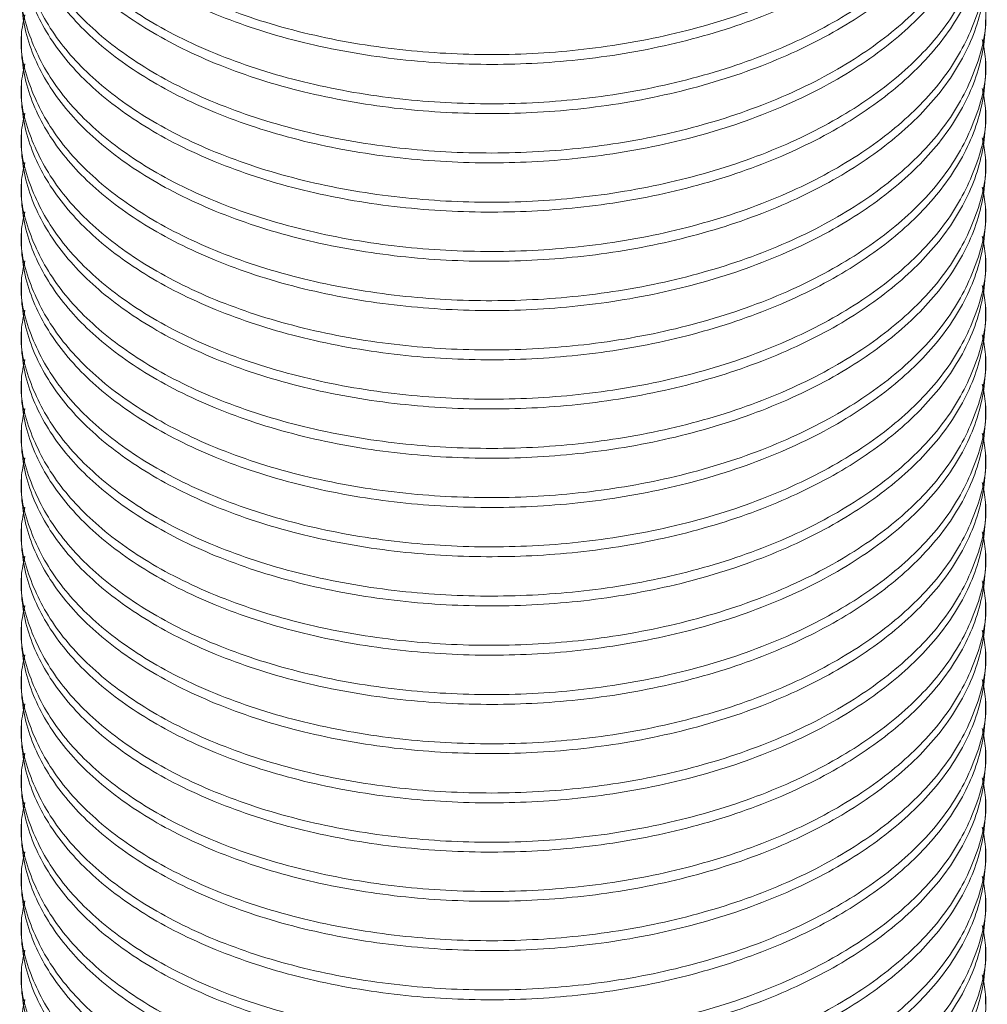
# Model space of a CAD drawing. Header units: millimetres. Extents: x 0 to 210, y 0 to 297.
# Tile 16 of 19: x 131.19 to 139.22, y 190.45 to 198.62. Entities that reach past the tile are written whole.
import ezdxf

# ---------------------------------------------------------------- set-up
doc = ezdxf.new("R2010")
doc.units = ezdxf.units.MM

msp = doc.modelspace()

# ---------------------------------------------------------------- linework, layer by layer
at = {"color": 7, "linetype": 'Continuous', "lineweight": 15}
for p, q in [((131.2083, 198.4971), (131.2083, 198.4155)), ((139.2083, 198.2113), (139.2083, 198.293)), ((131.2083, 198.0889), (131.2083, 198.0072)), ((139.2083, 197.8031), (139.2083, 197.8847)), ((131.2083, 197.6806), (131.2083, 197.5989)), ((139.2083, 197.3948), (139.2083, 197.4765)), ((131.2083, 197.2723), (131.2083, 197.1907)), ((139.2083, 196.9865), (139.2083, 197.0682)), ((131.2083, 196.8641), (131.2083, 196.7824)), ((139.2083, 196.5783), (139.2083, 196.6599)), ((131.2083, 196.4558), (131.2083, 196.3741)), ((139.2083, 196.17), (139.2083, 196.2517)), ((131.2083, 196.0475), (131.2083, 195.9659)), ((139.2083, 195.7617), (139.2083, 195.8434)), ((131.2083, 195.6392), (131.2083, 195.5576)), ((139.2083, 195.3535), (139.2083, 195.4351)), ((131.2083, 195.231), (131.2083, 195.1493)), ((139.2083, 194.9452), (139.2083, 195.0268)), ((131.2083, 194.8227), (131.2083, 194.7411)), ((139.2083, 194.5369), (139.2083, 194.6186)), ((131.2083, 194.4144), (131.2083, 194.3328)), ((139.2083, 194.1286), (139.2083, 194.2103)), ((131.2083, 194.0062), (131.2083, 193.9245)), ((139.2083, 193.7204), (139.2083, 193.802)), ((131.2083, 193.5979), (131.2083, 193.5162)), ((139.2083, 193.3121), (139.2083, 193.3938)), ((131.2083, 193.1896), (131.2083, 193.108)), ((139.2083, 192.9038), (139.2083, 192.9855)), ((131.2083, 192.7814), (131.2083, 192.6997)), ((139.2083, 192.4956), (139.2083, 192.5772)), ((131.2083, 192.3731), (131.2083, 192.2914)), ((139.2083, 192.0873), (139.2083, 192.1689)), ((131.2083, 191.9648), (131.2083, 191.8832)), ((139.2083, 191.679), (139.2083, 191.7607)), ((131.2083, 191.5565), (131.2083, 191.4749)), ((139.2083, 191.2708), (139.2083, 191.3524)), ((131.2083, 191.1483), (131.2083, 191.0666)), ((139.2083, 190.8625), (139.2083, 190.9441)), ((131.2083, 190.74), (131.2083, 190.6583)), ((139.2083, 190.4542), (139.2083, 190.5359))]:
    msp.add_line(p, q, dxfattribs=at)
for points, knots in [([(139.1807, 200.9059), (139.192, 200.8516), (139.2359, 200.6397), (139.1485, 200.2693), (138.9257, 199.8232), (138.5566, 199.4161), (138.0633, 199.0538), (137.449, 198.7477), (136.7418, 198.5162), (135.9837, 198.372), (135.2083, 198.3172), (134.4329, 198.3485), (133.6748, 198.4663), (132.9676, 198.6705), (132.3533, 198.9499), (131.86, 199.2874), (131.4909, 199.6718), (131.2679, 200.0922), (131.1806, 200.4446), (131.2255, 200.6474), (131.2376, 200.7018)], [0, 0, 0, 0, 0.021058, 0.082043, 0.141831, 0.199679, 0.258823, 0.319538, 0.380658, 0.440972, 0.499361, 0.557749, 0.618063, 0.679184, 0.739898, 0.799042, 0.85689, 0.916679, 0.977663, 1, 1, 1, 1]), ([(139.2083, 200.661), (139.2083, 200.5017), (139.1811, 200.3425), (139.0756, 200.0335), (138.9973, 199.8838), (138.848, 199.672), (138.793, 199.6036), (138.6739, 199.4715), (138.6099, 199.408), (138.399, 199.219), (138.2349, 199.0977), (137.8643, 198.8732), (137.6579, 198.77), (137.2133, 198.5889), (136.9751, 198.511), (136.4817, 198.3849), (136.2264, 198.3368), (135.7147, 198.2711), (135.4583, 198.2534), (134.9583, 198.2461), (134.7019, 198.2557), (134.1902, 198.3047), (133.9349, 198.344), (133.4415, 198.4521), (133.2033, 198.5208), (132.7587, 198.6838), (132.5523, 198.778), (132.1817, 198.9852), (132.0176, 199.0982), (131.8067, 199.2756), (131.7427, 199.3355), (131.6236, 199.46), (131.5686, 199.5245), (131.4194, 199.7241), (131.341, 199.8653), (131.2355, 200.1566), (131.2083, 200.3067), (131.2083, 200.4568)], [0, 0, 0, 0, 0.0625, 0.0625, 0.125, 0.125, 0.15625, 0.15625, 0.1875, 0.1875, 0.25, 0.25, 0.3125, 0.3125, 0.375, 0.375, 0.4375, 0.4375, 0.5, 0.5, 0.5625, 0.5625, 0.625, 0.625, 0.6875, 0.6875, 0.75, 0.75, 0.8125, 0.8125, 0.84375, 0.84375, 0.875, 0.875, 0.9375, 0.9375, 1, 1, 1, 1]), ([(139.1807, 200.4977), (139.192, 200.4433), (139.2359, 200.2314), (139.1485, 199.861), (138.9257, 199.4149), (138.5566, 199.0078), (138.0633, 198.6455), (137.449, 198.3394), (136.7418, 198.1079), (135.9837, 197.9638), (135.2083, 197.9089), (134.4329, 197.9402), (133.6748, 198.058), (132.9676, 198.2623), (132.3533, 198.5417), (131.86, 198.8791), (131.4909, 199.2636), (131.2679, 199.6839), (131.1806, 200.0363), (131.2255, 200.2391), (131.2376, 200.2935)], [0, 0, 0, 0, 0.0210578, 0.0820425, 0.1418309, 0.1996792, 0.2588229, 0.3195377, 0.3806582, 0.4409725, 0.4993606, 0.5577488, 0.618063, 0.6791836, 0.7398984, 0.7990421, 0.8568904, 0.9166788, 0.9776635, 1, 1, 1, 1]), ([(139.2083, 200.2527), (139.2083, 200.0935), (139.1811, 199.9342), (139.0756, 199.6253), (138.9973, 199.4755), (138.848, 199.2637), (138.793, 199.1953), (138.6739, 199.0633), (138.6099, 198.9997), (138.399, 198.8107), (138.2349, 198.6895), (137.8643, 198.465), (137.6579, 198.3617), (137.2133, 198.1806), (136.9751, 198.1027), (136.4817, 197.9767), (136.2264, 197.9285), (135.7147, 197.8628), (135.4583, 197.8452), (134.9583, 197.8378), (134.7019, 197.8475), (134.1902, 197.8964), (133.9349, 197.9358), (133.4415, 198.0438), (133.2033, 198.1125), (132.7587, 198.2755), (132.5523, 198.3697), (132.1817, 198.577), (132.0176, 198.6899), (131.8067, 198.8673), (131.7427, 198.9272), (131.6236, 199.0517), (131.5686, 199.1162), (131.4194, 199.3159), (131.341, 199.457), (131.2355, 199.7483), (131.2083, 199.8984), (131.2083, 200.0486)], [0, 0, 0, 0, 0.0625, 0.0625, 0.125, 0.125, 0.15625, 0.15625, 0.1875, 0.1875, 0.25, 0.25, 0.3125, 0.3125, 0.375, 0.375, 0.4375, 0.4375, 0.5, 0.5, 0.5625, 0.5625, 0.625, 0.625, 0.6875, 0.6875, 0.75, 0.75, 0.8125, 0.8125, 0.84375, 0.84375, 0.875, 0.875, 0.9375, 0.9375, 1, 1, 1, 1]), ([(139.1807, 200.0894), (139.192, 200.035), (139.2359, 199.8231), (139.1485, 199.4527), (138.9257, 199.0067), (138.5566, 198.5995), (138.0633, 198.2373), (137.449, 197.9311), (136.7418, 197.6996), (135.9837, 197.5555), (135.2083, 197.5007), (134.4329, 197.5319), (133.6748, 197.6497), (132.9676, 197.854), (132.3533, 198.1334), (131.86, 198.4708), (131.4909, 198.8553), (131.2679, 199.2757), (131.1806, 199.628), (131.2255, 199.8309), (131.2376, 199.8853)], [0, 0, 0, 0, 0.021058, 0.082043, 0.141831, 0.199679, 0.258823, 0.319538, 0.380658, 0.440972, 0.499361, 0.557749, 0.618063, 0.679184, 0.739898, 0.799042, 0.85689, 0.916679, 0.977663, 1, 1, 1, 1]), ([(139.2083, 199.8444), (139.2083, 199.6852), (139.1811, 199.526), (139.0756, 199.217), (138.9973, 199.0672), (138.848, 198.8555), (138.793, 198.787), (138.6739, 198.655), (138.6099, 198.5914), (138.399, 198.4024), (138.2349, 198.2812), (137.8643, 198.0567), (137.6579, 197.9535), (137.2133, 197.7723), (136.9751, 197.6944), (136.4817, 197.5684), (136.2264, 197.5202), (135.7147, 197.4545), (135.4583, 197.4369), (134.9583, 197.4295), (134.7019, 197.4392), (134.1902, 197.4882), (133.9349, 197.5275), (133.4415, 197.6355), (133.2033, 197.7042), (132.7587, 197.8672), (132.5523, 197.9615), (132.1817, 198.1687), (132.0176, 198.2817), (131.8067, 198.459), (131.7427, 198.519), (131.6236, 198.6434), (131.5686, 198.708), (131.4194, 198.9076), (131.341, 199.0488), (131.2355, 199.3401), (131.2083, 199.4902), (131.2083, 199.6403)], [0, 0, 0, 0, 0.0625, 0.0625, 0.125, 0.125, 0.15625, 0.15625, 0.1875, 0.1875, 0.25, 0.25, 0.3125, 0.3125, 0.375, 0.375, 0.4375, 0.4375, 0.5, 0.5, 0.5625, 0.5625, 0.625, 0.625, 0.6875, 0.6875, 0.75, 0.75, 0.8125, 0.8125, 0.84375, 0.84375, 0.875, 0.875, 0.9375, 0.9375, 1, 1, 1, 1]), ([(139.1807, 199.6811), (139.192, 199.6267), (139.2359, 199.4149), (139.1485, 199.0445), (138.9257, 198.5984), (138.5566, 198.1913), (138.0633, 197.829), (137.449, 197.5229), (136.7418, 197.2914), (135.9837, 197.1472), (135.2083, 197.0924), (134.4329, 197.1237), (133.6748, 197.2414), (132.9676, 197.4457), (132.3533, 197.7251), (131.86, 198.0626), (131.4909, 198.447), (131.2679, 198.8674), (131.1806, 199.2197), (131.2255, 199.4226), (131.2376, 199.477)], [0, 0, 0, 0, 0.021058, 0.082043, 0.141831, 0.199679, 0.258823, 0.319538, 0.380658, 0.440972, 0.499361, 0.557749, 0.618063, 0.679184, 0.739898, 0.799042, 0.85689, 0.916679, 0.977663, 1, 1, 1, 1]), ([(139.2083, 199.4362), (139.2083, 199.2769), (139.1811, 199.1177), (139.0756, 198.8087), (138.9973, 198.659), (138.848, 198.4472), (138.793, 198.3787), (138.6739, 198.2467), (138.6099, 198.1832), (138.399, 197.9942), (138.2349, 197.8729), (137.8643, 197.6484), (137.6579, 197.5452), (137.2133, 197.364), (136.9751, 197.2861), (136.4817, 197.1601), (136.2264, 197.112), (135.7147, 197.0462), (135.4583, 197.0286), (134.9583, 197.0213), (134.7019, 197.0309), (134.1902, 197.0799), (133.9349, 197.1192), (133.4415, 197.2273), (133.2033, 197.296), (132.7587, 197.459), (132.5523, 197.5532), (132.1817, 197.7604), (132.0176, 197.8734), (131.8067, 198.0507), (131.7427, 198.1107), (131.6236, 198.2351), (131.5686, 198.2997), (131.4194, 198.4993), (131.341, 198.6405), (131.2355, 198.9318), (131.2083, 199.0819), (131.2083, 199.232)], [0, 0, 0, 0, 0.0625, 0.0625, 0.125, 0.125, 0.15625, 0.15625, 0.1875, 0.1875, 0.25, 0.25, 0.3125, 0.3125, 0.375, 0.375, 0.4375, 0.4375, 0.5, 0.5, 0.5625, 0.5625, 0.625, 0.625, 0.6875, 0.6875, 0.75, 0.75, 0.8125, 0.8125, 0.84375, 0.84375, 0.875, 0.875, 0.9375, 0.9375, 1, 1, 1, 1]), ([(139.1807, 199.2729), (139.192, 199.2185), (139.2359, 199.0066), (139.1485, 198.6362), (138.9257, 198.1901), (138.5566, 197.783), (138.0633, 197.4207), (137.449, 197.1146), (136.7418, 196.8831), (135.9837, 196.739), (135.2083, 196.6841), (134.4329, 196.7154), (133.6748, 196.8332), (132.9676, 197.0374), (132.3533, 197.3168), (131.86, 197.6543), (131.4909, 198.0388), (131.2679, 198.4591), (131.1806, 198.8115), (131.2255, 199.0143), (131.2376, 199.0687)], [0, 0, 0, 0, 0.021058, 0.082043, 0.141831, 0.199679, 0.258823, 0.319538, 0.380658, 0.440972, 0.499361, 0.557749, 0.618063, 0.679184, 0.739898, 0.799042, 0.85689, 0.916679, 0.977663, 1, 1, 1, 1]), ([(139.2083, 199.0279), (139.2083, 198.8686), (139.1811, 198.7094), (139.0756, 198.4004), (138.9973, 198.2507), (138.848, 198.0389), (138.793, 197.9705), (138.6739, 197.8385), (138.6099, 197.7749), (138.399, 197.5859), (138.2349, 197.4647), (137.8643, 197.2402), (137.6579, 197.1369), (137.2133, 196.9558), (136.9751, 196.8779), (136.4817, 196.7518), (136.2264, 196.7037), (135.7147, 196.638), (135.4583, 196.6204), (134.9583, 196.613), (134.7019, 196.6227), (134.1902, 196.6716), (133.9349, 196.7109), (133.4415, 196.819), (133.2033, 196.8877), (132.7587, 197.0507), (132.5523, 197.1449), (132.1817, 197.3522), (132.0176, 197.4651), (131.8067, 197.6425), (131.7427, 197.7024), (131.6236, 197.8269), (131.5686, 197.8914), (131.4194, 198.0911), (131.341, 198.2322), (131.2355, 198.5235), (131.2083, 198.6736), (131.2083, 198.8238)], [0, 0, 0, 0, 0.0625, 0.0625, 0.125, 0.125, 0.15625, 0.15625, 0.1875, 0.1875, 0.25, 0.25, 0.3125, 0.3125, 0.375, 0.375, 0.4375, 0.4375, 0.5, 0.5, 0.5625, 0.5625, 0.625, 0.625, 0.6875, 0.6875, 0.75, 0.75, 0.8125, 0.8125, 0.84375, 0.84375, 0.875, 0.875, 0.9375, 0.9375, 1, 1, 1, 1]), ([(139.1807, 198.8646), (139.192, 198.8102), (139.2359, 198.5983), (139.1485, 198.2279), (138.9257, 197.7818), (138.5566, 197.3747), (138.0633, 197.0125), (137.449, 196.7063), (136.7418, 196.4748), (135.9837, 196.3307), (135.2083, 196.2759), (134.4329, 196.3071), (133.6748, 196.4249), (132.9676, 196.6292), (132.3533, 196.9086), (131.86, 197.246), (131.4909, 197.6305), (131.2679, 198.0509), (131.1806, 198.4032), (131.2255, 198.6061), (131.2376, 198.6604)], [0, 0, 0, 0, 0.0210578, 0.0820425, 0.1418309, 0.1996792, 0.2588229, 0.3195377, 0.3806582, 0.4409725, 0.4993606, 0.5577488, 0.618063, 0.6791836, 0.7398984, 0.7990421, 0.8568904, 0.9166788, 0.9776635, 1, 1, 1, 1]), ([(139.2083, 198.6196), (139.2083, 198.4604), (139.1811, 198.3012), (139.0756, 197.9922), (138.9973, 197.8424), (138.848, 197.6307), (138.793, 197.5622), (138.6739, 197.4302), (138.6099, 197.3666), (138.399, 197.1776), (138.2349, 197.0564), (137.8643, 196.8319), (137.6579, 196.7287), (137.2133, 196.5475), (136.9751, 196.4696), (136.4817, 196.3436), (136.2264, 196.2954), (135.7147, 196.2297), (135.4583, 196.2121), (134.9583, 196.2047), (134.7019, 196.2144), (134.1902, 196.2633), (133.9349, 196.3027), (133.4415, 196.4107), (133.2033, 196.4794), (132.7587, 196.6424), (132.5523, 196.7367), (132.1817, 196.9439), (132.0176, 197.0568), (131.8067, 197.2342), (131.7427, 197.2941), (131.6236, 197.4186), (131.5686, 197.4831), (131.4194, 197.6828), (131.341, 197.824), (131.2355, 198.1153), (131.2083, 198.2654), (131.2083, 198.4155)], [0, 0, 0, 0, 0.0625, 0.0625, 0.125, 0.125, 0.15625, 0.15625, 0.1875, 0.1875, 0.25, 0.25, 0.3125, 0.3125, 0.375, 0.375, 0.4375, 0.4375, 0.5, 0.5, 0.5625, 0.5625, 0.625, 0.625, 0.6875, 0.6875, 0.75, 0.75, 0.8125, 0.8125, 0.84375, 0.84375, 0.875, 0.875, 0.9375, 0.9375, 1, 1, 1, 1]), ([(139.1807, 198.4563), (139.192, 198.4019), (139.2359, 198.19), (139.1485, 197.8197), (138.9257, 197.3736), (138.5566, 196.9665), (138.0633, 196.6042), (137.449, 196.298), (136.7418, 196.0666), (135.9837, 195.9224), (135.2083, 195.8676), (134.4329, 195.8988), (133.6748, 196.0166), (132.9676, 196.2209), (132.3533, 196.5003), (131.86, 196.8378), (131.4909, 197.2222), (131.2679, 197.6426), (131.1806, 197.9949), (131.2255, 198.1978), (131.2376, 198.2522)], [0, 0, 0, 0, 0.021058, 0.082043, 0.141831, 0.199679, 0.258823, 0.319538, 0.380658, 0.440972, 0.499361, 0.557749, 0.618063, 0.679184, 0.739898, 0.799042, 0.85689, 0.916679, 0.977663, 1, 1, 1, 1]), ([(139.2083, 198.2113), (139.2083, 198.0521), (139.1811, 197.8929), (139.0756, 197.5839), (138.9973, 197.4342), (138.848, 197.2224), (138.793, 197.1539), (138.6739, 197.0219), (138.6099, 196.9583), (138.399, 196.7694), (138.2349, 196.6481), (137.8643, 196.4236), (137.6579, 196.3204), (137.2133, 196.1392), (136.9751, 196.0613), (136.4817, 195.9353), (136.2264, 195.8872), (135.7147, 195.8214), (135.4583, 195.8038), (134.9583, 195.7964), (134.7019, 195.8061), (134.1902, 195.8551), (133.9349, 195.8944), (133.4415, 196.0024), (133.2033, 196.0712), (132.7587, 196.2342), (132.5523, 196.3284), (132.1817, 196.5356), (132.0176, 196.6486), (131.8067, 196.8259), (131.7427, 196.8859), (131.6236, 197.0103), (131.5686, 197.0749), (131.4194, 197.2745), (131.341, 197.4157), (131.2355, 197.707), (131.2083, 197.8571), (131.2083, 198.0072)], [0, 0, 0, 0, 0.0625, 0.0625, 0.125, 0.125, 0.15625, 0.15625, 0.1875, 0.1875, 0.25, 0.25, 0.3125, 0.3125, 0.375, 0.375, 0.4375, 0.4375, 0.5, 0.5, 0.5625, 0.5625, 0.625, 0.625, 0.6875, 0.6875, 0.75, 0.75, 0.8125, 0.8125, 0.84375, 0.84375, 0.875, 0.875, 0.9375, 0.9375, 1, 1, 1, 1]), ([(139.1807, 198.048), (139.192, 197.9937), (139.2359, 197.7818), (139.1485, 197.4114), (138.9257, 196.9653), (138.5566, 196.5582), (138.0633, 196.1959), (137.449, 195.8898), (136.7418, 195.6583), (135.9837, 195.5142), (135.2083, 195.4593), (134.4329, 195.4906), (133.6748, 195.6084), (132.9676, 195.8126), (132.3533, 196.092), (131.86, 196.4295), (131.4909, 196.8139), (131.2679, 197.2343), (131.1806, 197.5867), (131.2255, 197.7895), (131.2376, 197.8439)], [0, 0, 0, 0, 0.0210578, 0.0820425, 0.1418309, 0.1996792, 0.2588229, 0.3195377, 0.3806582, 0.4409725, 0.4993606, 0.5577488, 0.618063, 0.6791836, 0.7398984, 0.7990421, 0.8568904, 0.9166788, 0.9776635, 1, 1, 1, 1]), ([(139.2083, 197.8031), (139.2083, 197.6438), (139.1811, 197.4846), (139.0756, 197.1756), (138.9973, 197.0259), (138.848, 196.8141), (138.793, 196.7457), (138.6739, 196.6137), (138.6099, 196.5501), (138.399, 196.3611), (138.2349, 196.2399), (137.8643, 196.0153), (137.6579, 195.9121), (137.2133, 195.731), (136.9751, 195.6531), (136.4817, 195.527), (136.2264, 195.4789), (135.7147, 195.4132), (135.4583, 195.3955), (134.9583, 195.3882), (134.7019, 195.3978), (134.1902, 195.4468), (133.9349, 195.4861), (133.4415, 195.5942), (133.2033, 195.6629), (132.7587, 195.8259), (132.5523, 195.9201), (132.1817, 196.1273), (132.0176, 196.2403), (131.8067, 196.4177), (131.7427, 196.4776), (131.6236, 196.6021), (131.5686, 196.6666), (131.4194, 196.8663), (131.341, 197.0074), (131.2355, 197.2987), (131.2083, 197.4488), (131.2083, 197.5989)], [0, 0, 0, 0, 0.0625, 0.0625, 0.125, 0.125, 0.15625, 0.15625, 0.1875, 0.1875, 0.25, 0.25, 0.3125, 0.3125, 0.375, 0.375, 0.4375, 0.4375, 0.5, 0.5, 0.5625, 0.5625, 0.625, 0.625, 0.6875, 0.6875, 0.75, 0.75, 0.8125, 0.8125, 0.84375, 0.84375, 0.875, 0.875, 0.9375, 0.9375, 1, 1, 1, 1]), ([(139.1807, 197.6398), (139.192, 197.5854), (139.2359, 197.3735), (139.1485, 197.0031), (138.9257, 196.557), (138.5566, 196.1499), (138.0633, 195.7877), (137.449, 195.4815), (136.7418, 195.25), (135.9837, 195.1059), (135.2083, 195.0511), (134.4329, 195.0823), (133.6748, 195.2001), (132.9676, 195.4044), (132.3533, 195.6838), (131.86, 196.0212), (131.4909, 196.4057), (131.2679, 196.8261), (131.1806, 197.1784), (131.2255, 197.3813), (131.2376, 197.4356)], [0, 0, 0, 0, 0.021058, 0.082043, 0.141831, 0.199679, 0.258823, 0.319538, 0.380658, 0.440972, 0.499361, 0.557749, 0.618063, 0.679184, 0.739898, 0.799042, 0.85689, 0.916679, 0.977663, 1, 1, 1, 1]), ([(139.2083, 197.3948), (139.2083, 197.2356), (139.1811, 197.0764), (139.0756, 196.7674), (138.9973, 196.6176), (138.848, 196.4059), (138.793, 196.3374), (138.6739, 196.2054), (138.6099, 196.1418), (138.399, 195.9528), (138.2349, 195.8316), (137.8643, 195.6071), (137.6579, 195.5038), (137.2133, 195.3227), (136.9751, 195.2448), (136.4817, 195.1188), (136.2264, 195.0706), (135.7147, 195.0049), (135.4583, 194.9873), (134.9583, 194.9799), (134.7019, 194.9896), (134.1902, 195.0385), (133.9349, 195.0779), (133.4415, 195.1859), (133.2033, 195.2546), (132.7587, 195.4176), (132.5523, 195.5118), (132.1817, 195.7191), (132.0176, 195.832), (131.8067, 196.0094), (131.7427, 196.0693), (131.6236, 196.1938), (131.5686, 196.2583), (131.4194, 196.458), (131.341, 196.5991), (131.2355, 196.8905), (131.2083, 197.0405), (131.2083, 197.1907)], [0, 0, 0, 0, 0.0625, 0.0625, 0.125, 0.125, 0.15625, 0.15625, 0.1875, 0.1875, 0.25, 0.25, 0.3125, 0.3125, 0.375, 0.375, 0.4375, 0.4375, 0.5, 0.5, 0.5625, 0.5625, 0.625, 0.625, 0.6875, 0.6875, 0.75, 0.75, 0.8125, 0.8125, 0.84375, 0.84375, 0.875, 0.875, 0.9375, 0.9375, 1, 1, 1, 1]), ([(139.1807, 197.2315), (139.192, 197.1771), (139.2359, 196.9652), (139.1485, 196.5949), (138.9257, 196.1488), (138.5566, 195.7416), (138.0633, 195.3794), (137.449, 195.0732), (136.7418, 194.8417), (135.9837, 194.6976), (135.2083, 194.6428), (134.4329, 194.674), (133.6748, 194.7918), (132.9676, 194.9961), (132.3533, 195.2755), (131.86, 195.6129), (131.4909, 195.9974), (131.2679, 196.4178), (131.1806, 196.7701), (131.2255, 196.973), (131.2376, 197.0274)], [0, 0, 0, 0, 0.0210578, 0.0820425, 0.1418309, 0.1996792, 0.2588229, 0.3195377, 0.3806582, 0.4409725, 0.4993606, 0.5577488, 0.618063, 0.6791836, 0.7398984, 0.7990421, 0.8568904, 0.9166788, 0.9776635, 1, 1, 1, 1]), ([(139.2083, 196.9865), (139.2083, 196.8273), (139.1811, 196.6681), (139.0756, 196.3591), (138.9973, 196.2094), (138.848, 195.9976), (138.793, 195.9291), (138.6739, 195.7971), (138.6099, 195.7335), (138.399, 195.5446), (138.2349, 195.4233), (137.8643, 195.1988), (137.6579, 195.0956), (137.2133, 194.9144), (136.9751, 194.8365), (136.4817, 194.7105), (136.2264, 194.6624), (135.7147, 194.5966), (135.4583, 194.579), (134.9583, 194.5716), (134.7019, 194.5813), (134.1902, 194.6303), (133.9349, 194.6696), (133.4415, 194.7776), (133.2033, 194.8464), (132.7587, 195.0093), (132.5523, 195.1036), (132.1817, 195.3108), (132.0176, 195.4238), (131.8067, 195.6011), (131.7427, 195.6611), (131.6236, 195.7855), (131.5686, 195.8501), (131.4194, 196.0497), (131.341, 196.1909), (131.2355, 196.4822), (131.2083, 196.6323), (131.2083, 196.7824)], [0, 0, 0, 0, 0.0625, 0.0625, 0.125, 0.125, 0.15625, 0.15625, 0.1875, 0.1875, 0.25, 0.25, 0.3125, 0.3125, 0.375, 0.375, 0.4375, 0.4375, 0.5, 0.5, 0.5625, 0.5625, 0.625, 0.625, 0.6875, 0.6875, 0.75, 0.75, 0.8125, 0.8125, 0.84375, 0.84375, 0.875, 0.875, 0.9375, 0.9375, 1, 1, 1, 1]), ([(139.1807, 196.8232), (139.192, 196.7688), (139.2359, 196.557), (139.1485, 196.1866), (138.9257, 195.7405), (138.5566, 195.3334), (138.0633, 194.9711), (137.449, 194.665), (136.7418, 194.4335), (135.9837, 194.2893), (135.2083, 194.2345), (134.4329, 194.2658), (133.6748, 194.3836), (132.9676, 194.5878), (132.3533, 194.8672), (131.86, 195.2047), (131.4909, 195.5891), (131.2679, 196.0095), (131.1806, 196.3619), (131.2255, 196.5647), (131.2376, 196.6191)], [0, 0, 0, 0, 0.021058, 0.082043, 0.141831, 0.199679, 0.258823, 0.319538, 0.380658, 0.440972, 0.499361, 0.557749, 0.618063, 0.679184, 0.739898, 0.799042, 0.85689, 0.916679, 0.977663, 1, 1, 1, 1]), ([(139.2083, 196.5783), (139.2083, 196.419), (139.1811, 196.2598), (139.0756, 195.9508), (138.9973, 195.8011), (138.848, 195.5893), (138.793, 195.5208), (138.6739, 195.3888), (138.6099, 195.3253), (138.399, 195.1363), (138.2349, 195.015), (137.8643, 194.7905), (137.6579, 194.6873), (137.2133, 194.5062), (136.9751, 194.4283), (136.4817, 194.3022), (136.2264, 194.2541), (135.7147, 194.1884), (135.4583, 194.1707), (134.9583, 194.1634), (134.7019, 194.173), (134.1902, 194.222), (133.9349, 194.2613), (133.4415, 194.3694), (133.2033, 194.4381), (132.7587, 194.6011), (132.5523, 194.6953), (132.1817, 194.9025), (132.0176, 195.0155), (131.8067, 195.1929), (131.7427, 195.2528), (131.6236, 195.3772), (131.5686, 195.4418), (131.4194, 195.6414), (131.341, 195.7826), (131.2355, 196.0739), (131.2083, 196.224), (131.2083, 196.3741)], [0, 0, 0, 0, 0.0625, 0.0625, 0.125, 0.125, 0.15625, 0.15625, 0.1875, 0.1875, 0.25, 0.25, 0.3125, 0.3125, 0.375, 0.375, 0.4375, 0.4375, 0.5, 0.5, 0.5625, 0.5625, 0.625, 0.625, 0.6875, 0.6875, 0.75, 0.75, 0.8125, 0.8125, 0.84375, 0.84375, 0.875, 0.875, 0.9375, 0.9375, 1, 1, 1, 1]), ([(139.1807, 196.415), (139.192, 196.3606), (139.2359, 196.1487), (139.1485, 195.7783), (138.9257, 195.3322), (138.5566, 194.9251), (138.0633, 194.5628), (137.449, 194.2567), (136.7418, 194.0252), (135.9837, 193.8811), (135.2083, 193.8262), (134.4329, 193.8575), (133.6748, 193.9753), (132.9676, 194.1796), (132.3533, 194.459), (131.86, 194.7964), (131.4909, 195.1809), (131.2679, 195.6012), (131.1806, 195.9536), (131.2255, 196.1564), (131.2376, 196.2108)], [0, 0, 0, 0, 0.021058, 0.082043, 0.141831, 0.199679, 0.258823, 0.319538, 0.380658, 0.440972, 0.499361, 0.557749, 0.618063, 0.679184, 0.739898, 0.799042, 0.85689, 0.916679, 0.977663, 1, 1, 1, 1]), ([(139.2083, 196.17), (139.2083, 196.0108), (139.1811, 195.8515), (139.0756, 195.5425), (138.9973, 195.3928), (138.848, 195.181), (138.793, 195.1126), (138.6739, 194.9806), (138.6099, 194.917), (138.399, 194.728), (138.2349, 194.6068), (137.8643, 194.3823), (137.6579, 194.279), (137.2133, 194.0979), (136.9751, 194.02), (136.4817, 193.8939), (136.2264, 193.8458), (135.7147, 193.7801), (135.4583, 193.7625), (134.9583, 193.7551), (134.7019, 193.7648), (134.1902, 193.8137), (133.9349, 193.8531), (133.4415, 193.9611), (133.2033, 194.0298), (132.7587, 194.1928), (132.5523, 194.287), (132.1817, 194.4943), (132.0176, 194.6072), (131.8067, 194.7846), (131.7427, 194.8445), (131.6236, 194.969), (131.5686, 195.0335), (131.4194, 195.2332), (131.341, 195.3743), (131.2355, 195.6656), (131.2083, 195.8157), (131.2083, 195.9659)], [0, 0, 0, 0, 0.0625, 0.0625, 0.125, 0.125, 0.15625, 0.15625, 0.1875, 0.1875, 0.25, 0.25, 0.3125, 0.3125, 0.375, 0.375, 0.4375, 0.4375, 0.5, 0.5, 0.5625, 0.5625, 0.625, 0.625, 0.6875, 0.6875, 0.75, 0.75, 0.8125, 0.8125, 0.84375, 0.84375, 0.875, 0.875, 0.9375, 0.9375, 1, 1, 1, 1]), ([(139.1807, 196.0067), (139.192, 195.9523), (139.2359, 195.7404), (139.1485, 195.37), (138.9257, 194.924), (138.5566, 194.5168), (138.0633, 194.1546), (137.449, 193.8484), (136.7418, 193.6169), (135.9837, 193.4728), (135.2083, 193.418), (134.4329, 193.4492), (133.6748, 193.567), (132.9676, 193.7713), (132.3533, 194.0507), (131.86, 194.3881), (131.4909, 194.7726), (131.2679, 195.193), (131.1806, 195.5453), (131.2255, 195.7482), (131.2376, 195.8026)], [0, 0, 0, 0, 0.021058, 0.082043, 0.141831, 0.199679, 0.258823, 0.319538, 0.380658, 0.440972, 0.499361, 0.557749, 0.618063, 0.679184, 0.739898, 0.799042, 0.85689, 0.916679, 0.977663, 1, 1, 1, 1]), ([(139.2083, 195.7617), (139.2083, 195.6025), (139.1811, 195.4433), (139.0756, 195.1343), (138.9973, 194.9845), (138.848, 194.7728), (138.793, 194.7043), (138.6739, 194.5723), (138.6099, 194.5087), (138.399, 194.3197), (138.2349, 194.1985), (137.8643, 193.974), (137.6579, 193.8708), (137.2133, 193.6896), (136.9751, 193.6117), (136.4817, 193.4857), (136.2264, 193.4375), (135.7147, 193.3718), (135.4583, 193.3542), (134.9583, 193.3468), (134.7019, 193.3565), (134.1902, 193.4055), (133.9349, 193.4448), (133.4415, 193.5528), (133.2033, 193.6215), (132.7587, 193.7845), (132.5523, 193.8788), (132.1817, 194.086), (132.0176, 194.1989), (131.8067, 194.3763), (131.7427, 194.4363), (131.6236, 194.5607), (131.5686, 194.6253), (131.4194, 194.8249), (131.341, 194.9661), (131.2355, 195.2574), (131.2083, 195.4075), (131.2083, 195.5576)], [0, 0, 0, 0, 0.0625, 0.0625, 0.125, 0.125, 0.15625, 0.15625, 0.1875, 0.1875, 0.25, 0.25, 0.3125, 0.3125, 0.375, 0.375, 0.4375, 0.4375, 0.5, 0.5, 0.5625, 0.5625, 0.625, 0.625, 0.6875, 0.6875, 0.75, 0.75, 0.8125, 0.8125, 0.84375, 0.84375, 0.875, 0.875, 0.9375, 0.9375, 1, 1, 1, 1]), ([(139.1807, 195.5984), (139.192, 195.544), (139.2359, 195.3322), (139.1485, 194.9618), (138.9257, 194.5157), (138.5566, 194.1086), (138.0633, 193.7463), (137.449, 193.4402), (136.7418, 193.2087), (135.9837, 193.0645), (135.2083, 193.0097), (134.4329, 193.041), (133.6748, 193.1587), (132.9676, 193.363), (132.3533, 193.6424), (131.86, 193.9799), (131.4909, 194.3643), (131.2679, 194.7847), (131.1806, 195.137), (131.2255, 195.3399), (131.2376, 195.3943)], [0, 0, 0, 0, 0.021058, 0.082043, 0.141831, 0.199679, 0.258823, 0.319538, 0.380658, 0.440972, 0.499361, 0.557749, 0.618063, 0.679184, 0.739898, 0.799042, 0.85689, 0.916679, 0.977663, 1, 1, 1, 1]), ([(139.2083, 195.3535), (139.2083, 195.1942), (139.1811, 195.035), (139.0756, 194.726), (138.9973, 194.5763), (138.848, 194.3645), (138.793, 194.296), (138.6739, 194.164), (138.6099, 194.1004), (138.399, 193.9115), (138.2349, 193.7902), (137.8643, 193.5657), (137.6579, 193.4625), (137.2133, 193.2813), (136.9751, 193.2034), (136.4817, 193.0774), (136.2264, 193.0293), (135.7147, 192.9635), (135.4583, 192.9459), (134.9583, 192.9386), (134.7019, 192.9482), (134.1902, 192.9972), (133.9349, 193.0365), (133.4415, 193.1446), (133.2033, 193.2133), (132.7587, 193.3763), (132.5523, 193.4705), (132.1817, 193.6777), (132.0176, 193.7907), (131.8067, 193.968), (131.7427, 194.028), (131.6236, 194.1524), (131.5686, 194.217), (131.4194, 194.4166), (131.341, 194.5578), (131.2355, 194.8491), (131.2083, 194.9992), (131.2083, 195.1493)], [0, 0, 0, 0, 0.0625, 0.0625, 0.125, 0.125, 0.15625, 0.15625, 0.1875, 0.1875, 0.25, 0.25, 0.3125, 0.3125, 0.375, 0.375, 0.4375, 0.4375, 0.5, 0.5, 0.5625, 0.5625, 0.625, 0.625, 0.6875, 0.6875, 0.75, 0.75, 0.8125, 0.8125, 0.84375, 0.84375, 0.875, 0.875, 0.9375, 0.9375, 1, 1, 1, 1]), ([(139.1807, 195.1901), (139.192, 195.1358), (139.2359, 194.9239), (139.1485, 194.5535), (138.9257, 194.1074), (138.5566, 193.7003), (138.0633, 193.338), (137.449, 193.0319), (136.7418, 192.8004), (135.9837, 192.6563), (135.2083, 192.6014), (134.4329, 192.6327), (133.6748, 192.7505), (132.9676, 192.9547), (132.3533, 193.2341), (131.86, 193.5716), (131.4909, 193.9561), (131.2679, 194.3764), (131.1806, 194.7288), (131.2255, 194.9316), (131.2376, 194.986)], [0, 0, 0, 0, 0.021058, 0.082043, 0.141831, 0.199679, 0.258823, 0.319538, 0.380658, 0.440972, 0.499361, 0.557749, 0.618063, 0.679184, 0.739898, 0.799042, 0.85689, 0.916679, 0.977663, 1, 1, 1, 1]), ([(139.2083, 194.9452), (139.2083, 194.7859), (139.1811, 194.6267), (139.0756, 194.3177), (138.9973, 194.168), (138.848, 193.9562), (138.793, 193.8878), (138.6739, 193.7558), (138.6099, 193.6922), (138.399, 193.5032), (138.2349, 193.382), (137.8643, 193.1574), (137.6579, 193.0542), (137.2133, 192.8731), (136.9751, 192.7952), (136.4817, 192.6691), (136.2264, 192.621), (135.7147, 192.5553), (135.4583, 192.5377), (134.9583, 192.5303), (134.7019, 192.54), (134.1902, 192.5889), (133.9349, 192.6282), (133.4415, 192.7363), (133.2033, 192.805), (132.7587, 192.968), (132.5523, 193.0622), (132.1817, 193.2695), (132.0176, 193.3824), (131.8067, 193.5598), (131.7427, 193.6197), (131.6236, 193.7442), (131.5686, 193.8087), (131.4194, 194.0084), (131.341, 194.1495), (131.2355, 194.4408), (131.2083, 194.5909), (131.2083, 194.7411)], [0, 0, 0, 0, 0.0625, 0.0625, 0.125, 0.125, 0.15625, 0.15625, 0.1875, 0.1875, 0.25, 0.25, 0.3125, 0.3125, 0.375, 0.375, 0.4375, 0.4375, 0.5, 0.5, 0.5625, 0.5625, 0.625, 0.625, 0.6875, 0.6875, 0.75, 0.75, 0.8125, 0.8125, 0.84375, 0.84375, 0.875, 0.875, 0.9375, 0.9375, 1, 1, 1, 1]), ([(139.1807, 194.7819), (139.192, 194.7275), (139.2359, 194.5156), (139.1485, 194.1452), (138.9257, 193.6991), (138.5566, 193.292), (138.0633, 192.9298), (137.449, 192.6236), (136.7418, 192.3921), (135.9837, 192.248), (135.2083, 192.1932), (134.4329, 192.2244), (133.6748, 192.3422), (132.9676, 192.5465), (132.3533, 192.8259), (131.86, 193.1633), (131.4909, 193.5478), (131.2679, 193.9682), (131.1806, 194.3205), (131.2255, 194.5234), (131.2376, 194.5777)], [0, 0, 0, 0, 0.021058, 0.082043, 0.141831, 0.199679, 0.258823, 0.319538, 0.380658, 0.440972, 0.499361, 0.557749, 0.618063, 0.679184, 0.739898, 0.799042, 0.85689, 0.916679, 0.977663, 1, 1, 1, 1]), ([(139.2083, 194.5369), (139.2083, 194.3777), (139.1811, 194.2185), (139.0756, 193.9095), (138.9973, 193.7597), (138.848, 193.548), (138.793, 193.4795), (138.6739, 193.3475), (138.6099, 193.2839), (138.399, 193.0949), (138.2349, 192.9737), (137.8643, 192.7492), (137.6579, 192.646), (137.2133, 192.4648), (136.9751, 192.3869), (136.4817, 192.2609), (136.2264, 192.2127), (135.7147, 192.147), (135.4583, 192.1294), (134.9583, 192.122), (134.7019, 192.1317), (134.1902, 192.1806), (133.9349, 192.22), (133.4415, 192.328), (133.2033, 192.3967), (132.7587, 192.5597), (132.5523, 192.6539), (132.1817, 192.8612), (132.0176, 192.9741), (131.8067, 193.1515), (131.7427, 193.2114), (131.6236, 193.3359), (131.5686, 193.4004), (131.4194, 193.6001), (131.341, 193.7413), (131.2355, 194.0326), (131.2083, 194.1827), (131.2083, 194.3328)], [0, 0, 0, 0, 0.0625, 0.0625, 0.125, 0.125, 0.15625, 0.15625, 0.1875, 0.1875, 0.25, 0.25, 0.3125, 0.3125, 0.375, 0.375, 0.4375, 0.4375, 0.5, 0.5, 0.5625, 0.5625, 0.625, 0.625, 0.6875, 0.6875, 0.75, 0.75, 0.8125, 0.8125, 0.84375, 0.84375, 0.875, 0.875, 0.9375, 0.9375, 1, 1, 1, 1]), ([(139.1807, 194.3736), (139.192, 194.3192), (139.2359, 194.1073), (139.1485, 193.737), (138.9257, 193.2909), (138.5566, 192.8837), (138.0633, 192.5215), (137.449, 192.2153), (136.7418, 191.9839), (135.9837, 191.8397), (135.2083, 191.7849), (134.4329, 191.8161), (133.6748, 191.9339), (132.9676, 192.1382), (132.3533, 192.4176), (131.86, 192.7551), (131.4909, 193.1395), (131.2679, 193.5599), (131.1806, 193.9122), (131.2255, 194.1151), (131.2376, 194.1695)], [0, 0, 0, 0, 0.021058, 0.082043, 0.141831, 0.199679, 0.258823, 0.319538, 0.380658, 0.440972, 0.499361, 0.557749, 0.618063, 0.679184, 0.739898, 0.799042, 0.85689, 0.916679, 0.977663, 1, 1, 1, 1]), ([(139.2083, 194.1286), (139.2083, 193.9694), (139.1811, 193.8102), (139.0756, 193.5012), (138.9973, 193.3515), (138.848, 193.1397), (138.793, 193.0712), (138.6739, 192.9392), (138.6099, 192.8756), (138.399, 192.6867), (138.2349, 192.5654), (137.8643, 192.3409), (137.6579, 192.2377), (137.2133, 192.0565), (136.9751, 191.9786), (136.4817, 191.8526), (136.2264, 191.8045), (135.7147, 191.7387), (135.4583, 191.7211), (134.9583, 191.7137), (134.7019, 191.7234), (134.1902, 191.7724), (133.9349, 191.8117), (133.4415, 191.9197), (133.2033, 191.9885), (132.7587, 192.1514), (132.5523, 192.2457), (132.1817, 192.4529), (132.0176, 192.5659), (131.8067, 192.7432), (131.7427, 192.8032), (131.6236, 192.9276), (131.5686, 192.9922), (131.4194, 193.1918), (131.341, 193.333), (131.2355, 193.6243), (131.2083, 193.7744), (131.2083, 193.9245)], [0, 0, 0, 0, 0.0625, 0.0625, 0.125, 0.125, 0.15625, 0.15625, 0.1875, 0.1875, 0.25, 0.25, 0.3125, 0.3125, 0.375, 0.375, 0.4375, 0.4375, 0.5, 0.5, 0.5625, 0.5625, 0.625, 0.625, 0.6875, 0.6875, 0.75, 0.75, 0.8125, 0.8125, 0.84375, 0.84375, 0.875, 0.875, 0.9375, 0.9375, 1, 1, 1, 1]), ([(139.1807, 193.9653), (139.192, 193.911), (139.2359, 193.6991), (139.1485, 193.3287), (138.9257, 192.8826), (138.5566, 192.4755), (138.0633, 192.1132), (137.449, 191.8071), (136.7418, 191.5756), (135.9837, 191.4315), (135.2083, 191.3766), (134.4329, 191.4079), (133.6748, 191.5257), (132.9676, 191.7299), (132.3533, 192.0093), (131.86, 192.3468), (131.4909, 192.7312), (131.2679, 193.1516), (131.1806, 193.504), (131.2255, 193.7068), (131.2376, 193.7612)], [0, 0, 0, 0, 0.021058, 0.082043, 0.141831, 0.199679, 0.258823, 0.319538, 0.380658, 0.440972, 0.499361, 0.557749, 0.618063, 0.679184, 0.739898, 0.799042, 0.85689, 0.916679, 0.977663, 1, 1, 1, 1]), ([(139.2083, 193.7204), (139.2083, 193.5611), (139.1811, 193.4019), (139.0756, 193.0929), (138.9973, 192.9432), (138.848, 192.7314), (138.793, 192.663), (138.6739, 192.5309), (138.6099, 192.4674), (138.399, 192.2784), (138.2349, 192.1572), (137.8643, 191.9326), (137.6579, 191.8294), (137.2133, 191.6483), (136.9751, 191.5704), (136.4817, 191.4443), (136.2264, 191.3962), (135.7147, 191.3305), (135.4583, 191.3128), (134.9583, 191.3055), (134.7019, 191.3151), (134.1902, 191.3641), (133.9349, 191.4034), (133.4415, 191.5115), (133.2033, 191.5802), (132.7587, 191.7432), (132.5523, 191.8374), (132.1817, 192.0446), (132.0176, 192.1576), (131.8067, 192.335), (131.7427, 192.3949), (131.6236, 192.5194), (131.5686, 192.5839), (131.4194, 192.7835), (131.341, 192.9247), (131.2355, 193.216), (131.2083, 193.3661), (131.2083, 193.5162)], [0, 0, 0, 0, 0.0625, 0.0625, 0.125, 0.125, 0.15625, 0.15625, 0.1875, 0.1875, 0.25, 0.25, 0.3125, 0.3125, 0.375, 0.375, 0.4375, 0.4375, 0.5, 0.5, 0.5625, 0.5625, 0.625, 0.625, 0.6875, 0.6875, 0.75, 0.75, 0.8125, 0.8125, 0.84375, 0.84375, 0.875, 0.875, 0.9375, 0.9375, 1, 1, 1, 1]), ([(139.1807, 193.5571), (139.192, 193.5027), (139.2359, 193.2908), (139.1485, 192.9204), (138.9257, 192.4743), (138.5566, 192.0672), (138.0633, 191.705), (137.449, 191.3988), (136.7418, 191.1673), (135.9837, 191.0232), (135.2083, 190.9683), (134.4329, 190.9996), (133.6748, 191.1174), (132.9676, 191.3217), (132.3533, 191.6011), (131.86, 191.9385), (131.4909, 192.323), (131.2679, 192.7434), (131.1806, 193.0957), (131.2255, 193.2986), (131.2376, 193.3529)], [0, 0, 0, 0, 0.021058, 0.082043, 0.141831, 0.199679, 0.258823, 0.319538, 0.380658, 0.440972, 0.499361, 0.557749, 0.618063, 0.679184, 0.739898, 0.799042, 0.85689, 0.916679, 0.977663, 1, 1, 1, 1]), ([(139.2083, 193.3121), (139.2083, 193.1529), (139.1811, 192.9937), (139.0756, 192.6847), (138.9973, 192.5349), (138.848, 192.3232), (138.793, 192.2547), (138.6739, 192.1227), (138.6099, 192.0591), (138.399, 191.8701), (138.2349, 191.7489), (137.8643, 191.5244), (137.6579, 191.4211), (137.2133, 191.24), (136.9751, 191.1621), (136.4817, 191.0361), (136.2264, 190.9879), (135.7147, 190.9222), (135.4583, 190.9046), (134.9583, 190.8972), (134.7019, 190.9069), (134.1902, 190.9558), (133.9349, 190.9952), (133.4415, 191.1032), (133.2033, 191.1719), (132.7587, 191.3349), (132.5523, 191.4291), (132.1817, 191.6364), (132.0176, 191.7493), (131.8067, 191.9267), (131.7427, 191.9866), (131.6236, 192.1111), (131.5686, 192.1756), (131.4194, 192.3753), (131.341, 192.5164), (131.2355, 192.8077), (131.2083, 192.9578), (131.2083, 193.108)], [0, 0, 0, 0, 0.0625, 0.0625, 0.125, 0.125, 0.15625, 0.15625, 0.1875, 0.1875, 0.25, 0.25, 0.3125, 0.3125, 0.375, 0.375, 0.4375, 0.4375, 0.5, 0.5, 0.5625, 0.5625, 0.625, 0.625, 0.6875, 0.6875, 0.75, 0.75, 0.8125, 0.8125, 0.84375, 0.84375, 0.875, 0.875, 0.9375, 0.9375, 1, 1, 1, 1]), ([(139.1807, 193.1488), (139.192, 193.0944), (139.2359, 192.8825), (139.1485, 192.5122), (138.9257, 192.0661), (138.5566, 191.6589), (138.0633, 191.2967), (137.449, 190.9905), (136.7418, 190.759), (135.9837, 190.6149), (135.2083, 190.5601), (134.4329, 190.5913), (133.6748, 190.7091), (132.9676, 190.9134), (132.3533, 191.1928), (131.86, 191.5302), (131.4909, 191.9147), (131.2679, 192.3351), (131.1806, 192.6874), (131.2255, 192.8903), (131.2376, 192.9447)], [0, 0, 0, 0, 0.021058, 0.082043, 0.141831, 0.199679, 0.258823, 0.319538, 0.380658, 0.440972, 0.499361, 0.557749, 0.618063, 0.679184, 0.739898, 0.799042, 0.85689, 0.916679, 0.977663, 1, 1, 1, 1]), ([(139.2083, 192.9038), (139.2083, 192.7446), (139.1811, 192.5854), (139.0756, 192.2764), (138.9973, 192.1266), (138.848, 191.9149), (138.793, 191.8464), (138.6739, 191.7144), (138.6099, 191.6508), (138.399, 191.4619), (138.2349, 191.3406), (137.8643, 191.1161), (137.6579, 191.0129), (137.2133, 190.8317), (136.9751, 190.7538), (136.4817, 190.6278), (136.2264, 190.5797), (135.7147, 190.5139), (135.4583, 190.4963), (134.9583, 190.4889), (134.7019, 190.4986), (134.1902, 190.5476), (133.9349, 190.5869), (133.4415, 190.6949), (133.2033, 190.7637), (132.7587, 190.9266), (132.5523, 191.0209), (132.1817, 191.2281), (132.0176, 191.3411), (131.8067, 191.5184), (131.7427, 191.5784), (131.6236, 191.7028), (131.5686, 191.7674), (131.4194, 191.967), (131.341, 192.1082), (131.2355, 192.3995), (131.2083, 192.5496), (131.2083, 192.6997)], [0, 0, 0, 0, 0.0625, 0.0625, 0.125, 0.125, 0.15625, 0.15625, 0.1875, 0.1875, 0.25, 0.25, 0.3125, 0.3125, 0.375, 0.375, 0.4375, 0.4375, 0.5, 0.5, 0.5625, 0.5625, 0.625, 0.625, 0.6875, 0.6875, 0.75, 0.75, 0.8125, 0.8125, 0.84375, 0.84375, 0.875, 0.875, 0.9375, 0.9375, 1, 1, 1, 1]), ([(139.1807, 192.7405), (139.192, 192.6861), (139.2359, 192.4743), (139.1485, 192.1039), (138.9257, 191.6578), (138.5566, 191.2507), (138.0633, 190.8884), (137.449, 190.5823), (136.7418, 190.3508), (135.9837, 190.2066), (135.2083, 190.1518), (134.4329, 190.1831), (133.6748, 190.3009), (132.9676, 190.5051), (132.3533, 190.7845), (131.86, 191.122), (131.4909, 191.5064), (131.2679, 191.9268), (131.1806, 192.2792), (131.2255, 192.482), (131.2376, 192.5364)], [0, 0, 0, 0, 0.0210578, 0.0820425, 0.1418309, 0.1996792, 0.2588229, 0.3195377, 0.3806582, 0.4409725, 0.4993606, 0.5577488, 0.618063, 0.6791836, 0.7398984, 0.7990421, 0.8568904, 0.9166788, 0.9776635, 1, 1, 1, 1]), ([(139.2083, 192.4956), (139.2083, 192.3363), (139.1811, 192.1771), (139.0756, 191.8681), (138.9973, 191.7184), (138.848, 191.5066), (138.793, 191.4381), (138.6739, 191.3061), (138.6099, 191.2426), (138.399, 191.0536), (138.2349, 190.9323), (137.8643, 190.7078), (137.6579, 190.6046), (137.2133, 190.4234), (136.9751, 190.3456), (136.4817, 190.2195), (136.2264, 190.1714), (135.7147, 190.1057), (135.4583, 190.088), (134.9583, 190.0807), (134.7019, 190.0903), (134.1902, 190.1393), (133.9349, 190.1786), (133.4415, 190.2867), (133.2033, 190.3554), (132.7587, 190.5184), (132.5523, 190.6126), (132.1817, 190.8198), (132.0176, 190.9328), (131.8067, 191.1101), (131.7427, 191.1701), (131.6236, 191.2945), (131.5686, 191.3591), (131.4194, 191.5587), (131.341, 191.6999), (131.2355, 191.9912), (131.2083, 192.1413), (131.2083, 192.2914)], [0, 0, 0, 0, 0.0625, 0.0625, 0.125, 0.125, 0.15625, 0.15625, 0.1875, 0.1875, 0.25, 0.25, 0.3125, 0.3125, 0.375, 0.375, 0.4375, 0.4375, 0.5, 0.5, 0.5625, 0.5625, 0.625, 0.625, 0.6875, 0.6875, 0.75, 0.75, 0.8125, 0.8125, 0.84375, 0.84375, 0.875, 0.875, 0.9375, 0.9375, 1, 1, 1, 1]), ([(139.1807, 192.3323), (139.192, 192.2779), (139.2359, 192.066), (139.1485, 191.6956), (138.9257, 191.2495), (138.5566, 190.8424), (138.0633, 190.4801), (137.449, 190.174), (136.7418, 189.9425), (135.9837, 189.7984), (135.2083, 189.7435), (134.4329, 189.7748), (133.6748, 189.8926), (132.9676, 190.0969), (132.3533, 190.3763), (131.86, 190.7137), (131.4909, 191.0982), (131.2679, 191.5185), (131.1806, 191.8709), (131.2255, 192.0737), (131.2376, 192.1281)], [0, 0, 0, 0, 0.021058, 0.082043, 0.141831, 0.199679, 0.258823, 0.319538, 0.380658, 0.440972, 0.499361, 0.557749, 0.618063, 0.679184, 0.739898, 0.799042, 0.85689, 0.916679, 0.977663, 1, 1, 1, 1]), ([(139.2083, 192.0873), (139.2083, 191.9281), (139.1811, 191.7688), (139.0756, 191.4598), (138.9973, 191.3101), (138.848, 191.0983), (138.793, 191.0299), (138.6739, 190.8979), (138.6099, 190.8343), (138.399, 190.6453), (138.2349, 190.5241), (137.8643, 190.2996), (137.6579, 190.1963), (137.2133, 190.0152), (136.9751, 189.9373), (136.4817, 189.8112), (136.2264, 189.7631), (135.7147, 189.6974), (135.4583, 189.6798), (134.9583, 189.6724), (134.7019, 189.6821), (134.1902, 189.731), (133.9349, 189.7703), (133.4415, 189.8784), (133.2033, 189.9471), (132.7587, 190.1101), (132.5523, 190.2043), (132.1817, 190.4116), (132.0176, 190.5245), (131.8067, 190.7019), (131.7427, 190.7618), (131.6236, 190.8863), (131.5686, 190.9508), (131.4194, 191.1505), (131.341, 191.2916), (131.2355, 191.5829), (131.2083, 191.733), (131.2083, 191.8832)], [0, 0, 0, 0, 0.0625, 0.0625, 0.125, 0.125, 0.15625, 0.15625, 0.1875, 0.1875, 0.25, 0.25, 0.3125, 0.3125, 0.375, 0.375, 0.4375, 0.4375, 0.5, 0.5, 0.5625, 0.5625, 0.625, 0.625, 0.6875, 0.6875, 0.75, 0.75, 0.8125, 0.8125, 0.84375, 0.84375, 0.875, 0.875, 0.9375, 0.9375, 1, 1, 1, 1]), ([(139.1807, 191.924), (139.192, 191.8696), (139.2359, 191.6577), (139.1485, 191.2873), (138.9257, 190.8413), (138.5566, 190.4341), (138.0633, 190.0719), (137.449, 189.7657), (136.7418, 189.5342), (135.9837, 189.3901), (135.2083, 189.3353), (134.4329, 189.3665), (133.6748, 189.4843), (132.9676, 189.6886), (132.3533, 189.968), (131.86, 190.3054), (131.4909, 190.6899), (131.2679, 191.1103), (131.1806, 191.4626), (131.2255, 191.6655), (131.2376, 191.7199)], [0, 0, 0, 0, 0.0210578, 0.0820425, 0.1418309, 0.1996792, 0.2588229, 0.3195377, 0.3806582, 0.4409725, 0.4993606, 0.5577488, 0.618063, 0.6791836, 0.7398984, 0.7990421, 0.8568904, 0.9166788, 0.9776635, 1, 1, 1, 1]), ([(139.2083, 191.679), (139.2083, 191.5198), (139.1811, 191.3606), (139.0756, 191.0516), (138.9973, 190.9018), (138.848, 190.6901), (138.793, 190.6216), (138.6739, 190.4896), (138.6099, 190.426), (138.399, 190.237), (138.2349, 190.1158), (137.8643, 189.8913), (137.6579, 189.7881), (137.2133, 189.6069), (136.9751, 189.529), (136.4817, 189.403), (136.2264, 189.3548), (135.7147, 189.2891), (135.4583, 189.2715), (134.9583, 189.2641), (134.7019, 189.2738), (134.1902, 189.3228), (133.9349, 189.3621), (133.4415, 189.4701), (133.2033, 189.5388), (132.7587, 189.7018), (132.5523, 189.7961), (132.1817, 190.0033), (132.0176, 190.1162), (131.8067, 190.2936), (131.7427, 190.3536), (131.6236, 190.478), (131.5686, 190.5426), (131.4194, 190.7422), (131.341, 190.8834), (131.2355, 191.1747), (131.2083, 191.3248), (131.2083, 191.4749)], [0, 0, 0, 0, 0.0625, 0.0625, 0.125, 0.125, 0.15625, 0.15625, 0.1875, 0.1875, 0.25, 0.25, 0.3125, 0.3125, 0.375, 0.375, 0.4375, 0.4375, 0.5, 0.5, 0.5625, 0.5625, 0.625, 0.625, 0.6875, 0.6875, 0.75, 0.75, 0.8125, 0.8125, 0.84375, 0.84375, 0.875, 0.875, 0.9375, 0.9375, 1, 1, 1, 1]), ([(139.1807, 191.5157), (139.192, 191.4613), (139.2359, 191.2494), (139.1485, 190.8791), (138.9257, 190.433), (138.5566, 190.0259), (138.0633, 189.6636), (137.449, 189.3575), (136.7418, 189.126), (135.9837, 188.9818), (135.2083, 188.927), (134.4329, 188.9582), (133.6748, 189.076), (132.9676, 189.2803), (132.3533, 189.5597), (131.86, 189.8972), (131.4909, 190.2816), (131.2679, 190.702), (131.1806, 191.0543), (131.2255, 191.2572), (131.2376, 191.3116)], [0, 0, 0, 0, 0.021058, 0.082043, 0.141831, 0.199679, 0.258823, 0.319538, 0.380658, 0.440972, 0.499361, 0.557749, 0.618063, 0.679184, 0.739898, 0.799042, 0.85689, 0.916679, 0.977663, 1, 1, 1, 1]), ([(139.2083, 191.2708), (139.2083, 191.1115), (139.1811, 190.9523), (139.0756, 190.6433), (138.9973, 190.4936), (138.848, 190.2818), (138.793, 190.2133), (138.6739, 190.0813), (138.6099, 190.0177), (138.399, 189.8288), (138.2349, 189.7075), (137.8643, 189.483), (137.6579, 189.3798), (137.2133, 189.1986), (136.9751, 189.1207), (136.4817, 188.9947), (136.2264, 188.9466), (135.7147, 188.8808), (135.4583, 188.8632), (134.9583, 188.8559), (134.7019, 188.8655), (134.1902, 188.9145), (133.9349, 188.9538), (133.4415, 189.0619), (133.2033, 189.1306), (132.7587, 189.2936), (132.5523, 189.3878), (132.1817, 189.595), (132.0176, 189.708), (131.8067, 189.8853), (131.7427, 189.9453), (131.6236, 190.0697), (131.5686, 190.1343), (131.4194, 190.3339), (131.341, 190.4751), (131.2355, 190.7664), (131.2083, 190.9165), (131.2083, 191.0666)], [0, 0, 0, 0, 0.0625, 0.0625, 0.125, 0.125, 0.15625, 0.15625, 0.1875, 0.1875, 0.25, 0.25, 0.3125, 0.3125, 0.375, 0.375, 0.4375, 0.4375, 0.5, 0.5, 0.5625, 0.5625, 0.625, 0.625, 0.6875, 0.6875, 0.75, 0.75, 0.8125, 0.8125, 0.84375, 0.84375, 0.875, 0.875, 0.9375, 0.9375, 1, 1, 1, 1]), ([(139.1807, 191.1074), (139.192, 191.0531), (139.2359, 190.8412), (139.1485, 190.4708), (138.9257, 190.0247), (138.5566, 189.6176), (138.0633, 189.2553), (137.449, 188.9492), (136.7418, 188.7177), (135.9837, 188.5736), (135.2083, 188.5187), (134.4329, 188.55), (133.6748, 188.6678), (132.9676, 188.872), (132.3533, 189.1514), (131.86, 189.4889), (131.4909, 189.8733), (131.2679, 190.2937), (131.1806, 190.6461), (131.2255, 190.8489), (131.2376, 190.9033)], [0, 0, 0, 0, 0.021058, 0.082043, 0.141831, 0.199679, 0.258823, 0.319538, 0.380658, 0.440972, 0.499361, 0.557749, 0.618063, 0.679184, 0.739898, 0.799042, 0.85689, 0.916679, 0.977663, 1, 1, 1, 1]), ([(139.2083, 190.8625), (139.2083, 190.7032), (139.1811, 190.544), (139.0756, 190.235), (138.9973, 190.0853), (138.848, 189.8735), (138.793, 189.8051), (138.6739, 189.6731), (138.6099, 189.6095), (138.399, 189.4205), (138.2349, 189.2993), (137.8643, 189.0747), (137.6579, 188.9715), (137.2133, 188.7904), (136.9751, 188.7125), (136.4817, 188.5864), (136.2264, 188.5383), (135.7147, 188.4726), (135.4583, 188.4549), (134.9583, 188.4476), (134.7019, 188.4572), (134.1902, 188.5062), (133.9349, 188.5455), (133.4415, 188.6536), (133.2033, 188.7223), (132.7587, 188.8853), (132.5523, 188.9795), (132.1817, 189.1868), (132.0176, 189.2997), (131.8067, 189.4771), (131.7427, 189.537), (131.6236, 189.6615), (131.5686, 189.726), (131.4194, 189.9257), (131.341, 190.0668), (131.2355, 190.3581), (131.2083, 190.5082), (131.2083, 190.6583)], [0, 0, 0, 0, 0.0625, 0.0625, 0.125, 0.125, 0.15625, 0.15625, 0.1875, 0.1875, 0.25, 0.25, 0.3125, 0.3125, 0.375, 0.375, 0.4375, 0.4375, 0.5, 0.5, 0.5625, 0.5625, 0.625, 0.625, 0.6875, 0.6875, 0.75, 0.75, 0.8125, 0.8125, 0.84375, 0.84375, 0.875, 0.875, 0.9375, 0.9375, 1, 1, 1, 1]), ([(139.1807, 190.6992), (139.192, 190.6448), (139.2359, 190.4329), (139.1485, 190.0625), (138.9257, 189.6164), (138.5566, 189.2093), (138.0633, 188.8471), (137.449, 188.5409), (136.7418, 188.3094), (135.9837, 188.1653), (135.2083, 188.1105), (134.4329, 188.1417), (133.6748, 188.2595), (132.9676, 188.4638), (132.3533, 188.7432), (131.86, 189.0806), (131.4909, 189.4651), (131.2679, 189.8855), (131.1806, 190.2378), (131.2255, 190.4407), (131.2376, 190.495)], [0, 0, 0, 0, 0.021058, 0.082043, 0.141831, 0.199679, 0.258823, 0.319538, 0.380658, 0.440972, 0.499361, 0.557749, 0.618063, 0.679184, 0.739898, 0.799042, 0.85689, 0.916679, 0.977663, 1, 1, 1, 1])]:
    msp.add_open_spline(points, degree=3, knots=knots, dxfattribs=at)

doc.saveas('drawing.dxf')
